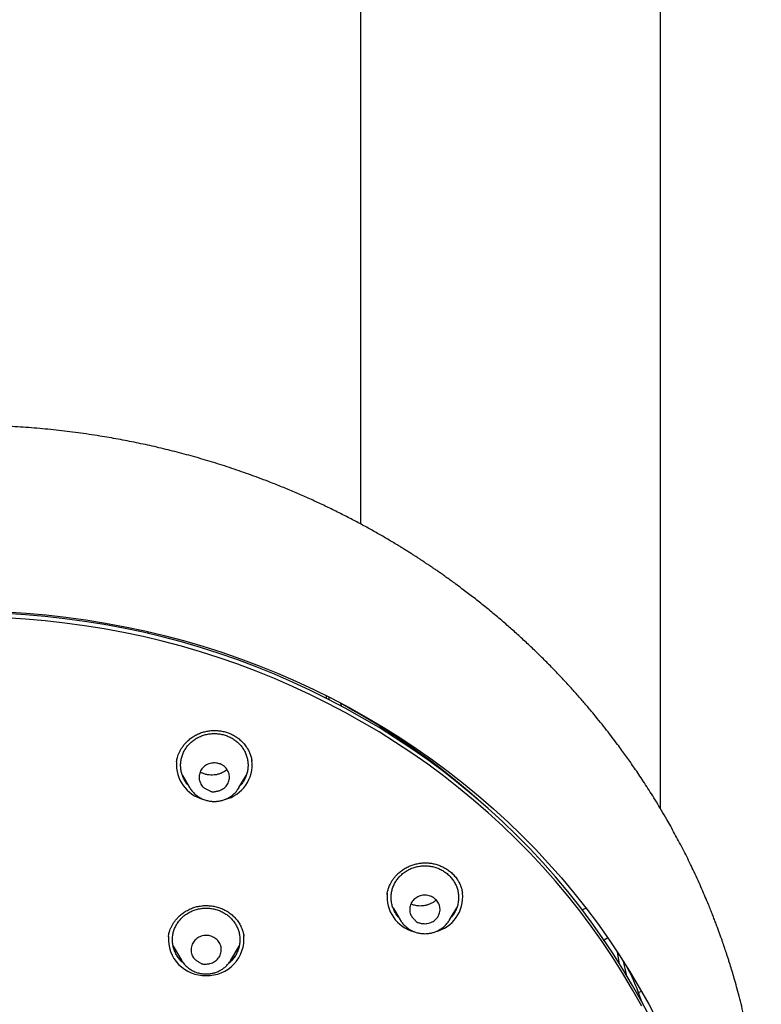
# Model space of a CAD drawing. Header units: millimetres. Extents: x 8 to 641, y 12 to 2274.
# Tile 29 of 32: x 336 to 380, y 1903 to 1961. Entities that reach past the tile are written whole.
import ezdxf

# ---------------------------------------------------------------- set-up
doc = ezdxf.new("R2010")
doc.units = ezdxf.units.MM

msp = doc.modelspace()

# ---------------------------------------------------------------- linework, layer by layer
at = {"color": 7, "linetype": 'Continuous', "lineweight": 30}
for p, q in [((356.144, 2227.355), (356.144, 1931.295)), ((373.944, 1914.405), (373.944, 2227.355)), ((343.56, 1924.794), (343.56, 1924.905)), ((354.109, 1921.106), (354.119, 1920.959)), ((354.294, 1920.868), (354.283, 1921.028)), ((355.021, 1920.485), (354.991, 1920.661)), ((345.241, 1917.194), (345.245, 1917.225)), ((349.707, 1917.264), (349.713, 1917.225)), ((345.592, 1916.376), (346.016, 1915.655)), ((348.943, 1915.655), (349.368, 1916.376)), ((345.856, 1915.927), (345.763, 1916.022)), ((346.02, 1915.649), (346.016, 1915.655)), ((348.943, 1915.655), (348.937, 1915.644)), ((357.724, 1909.322), (357.727, 1909.337)), ((362.199, 1909.412), (362.202, 1909.394)), ((362.2, 1909.412), (362.204, 1909.393)), ((358.082, 1908.533), (358.507, 1907.813)), ((358.346, 1908.086), (358.256, 1908.176)), ((361.433, 1907.813), (361.858, 1908.533)), ((369.288, 1908.418), (369.523, 1908.511)), ((358.507, 1907.813), (358.501, 1907.822)), ((361.439, 1907.823), (361.433, 1907.813)), ((344.753, 1906.819), (344.755, 1906.832)), ((346.241, 1906.411), (346.197, 1906.433)), ((349.232, 1906.863), (349.234, 1906.849)), ((370.825, 1906.74), (370.597, 1906.617)), ((345.041, 1906.26), (345.533, 1905.424)), ((348.46, 1905.424), (348.952, 1906.26)), ((371.512, 1905.213), (371.392, 1905.892)), ((345.539, 1905.414), (345.533, 1905.424)), ((371.735, 1905.369), (371.905, 1904.579)), ((372.634, 1903.51), (372.813, 1903.585))]:
    msp.add_line(p, q, dxfattribs=at)
at = {"color": 7, "linetype": 'Continuous', "lineweight": 30, "flags": 128}
for points in [[(373.363, 1901.952), (372.842, 1902.945), (372.293, 1903.925), (371.718, 1904.89), (371.115, 1905.842), (370.487, 1906.778), (369.832, 1907.699), (369.152, 1908.603), (368.447, 1909.49), (367.718, 1910.359), (366.965, 1911.21), (366.188, 1912.042), (365.388, 1912.855), (364.566, 1913.648), (363.722, 1914.421), (362.857, 1915.172), (361.972, 1915.902), (361.066, 1916.61), (360.141, 1917.295), (359.197, 1917.958), (358.235, 1918.597), (357.255, 1919.212), (356.259, 1919.802), (355.246, 1920.368), (354.219, 1920.909), (353.176, 1921.425), (352.119, 1921.914), (351.05, 1922.378), (349.967, 1922.815), (348.873, 1923.225), (347.768, 1923.608), (346.652, 1923.964), (345.527, 1924.292), (344.393, 1924.593), (343.251, 1924.865), (342.102, 1925.109), (340.947, 1925.325), (339.786, 1925.513), (338.62, 1925.672), (337.45, 1925.802), (336.277, 1925.903), (335.102, 1925.976)], [(372.842, 1902.688), (372.293, 1903.668), (371.718, 1904.634), (371.115, 1905.585), (370.487, 1906.522), (369.832, 1907.442), (369.152, 1908.346), (368.447, 1909.233), (367.718, 1910.102), (366.965, 1910.954), (366.188, 1911.786), (365.388, 1912.599), (364.566, 1913.392), (363.722, 1914.164), (362.857, 1914.916), (361.972, 1915.646), (361.066, 1916.353), (360.141, 1917.039), (359.197, 1917.701), (358.235, 1918.34), (357.255, 1918.955), (356.259, 1919.546), (355.246, 1920.112), (354.219, 1920.653), (353.176, 1921.168), (352.119, 1921.658), (351.05, 1922.121), (349.967, 1922.558), (348.873, 1922.968), (347.768, 1923.352), (346.652, 1923.707), (345.527, 1924.036), (344.393, 1924.336), (343.251, 1924.609), (342.102, 1924.853), (340.947, 1925.069), (339.786, 1925.256), (338.62, 1925.415), (337.45, 1925.545), (336.277, 1925.647), (335.102, 1925.719)], [(335.125, 1926.073), (336.312, 1926), (337.497, 1925.898), (338.679, 1925.766), (339.856, 1925.606), (341.029, 1925.416), (342.196, 1925.198), (343.356, 1924.951), (344.51, 1924.676), (345.655, 1924.373), (346.791, 1924.041), (347.918, 1923.682), (349.034, 1923.295), (350.139, 1922.88), (351.233, 1922.439), (352.313, 1921.971), (353.38, 1921.476), (354.433, 1920.956), (355.471, 1920.41), (356.494, 1919.838), (357.5, 1919.241), (358.49, 1918.62), (359.461, 1917.975), (360.415, 1917.306), (361.349, 1916.614), (362.264, 1915.899), (363.158, 1915.161), (364.032, 1914.403), (364.884, 1913.622), (365.715, 1912.821), (366.522, 1912), (367.307, 1911.16), (368.068, 1910.3), (368.804, 1909.422), (369.516, 1908.526), (370.203, 1907.613), (370.864, 1906.683), (371.499, 1905.738), (372.107, 1904.777), (372.689, 1903.801), (373.243, 1902.812), (373.769, 1901.809)]]:
    msp.add_lwpolyline(points, dxfattribs=at)
at = {"color": 7, "linetype": 'Continuous', "lineweight": 30}
for centre, radius, start, end in [((333.83, 1881.758), 44.266, 48.64344, 61.433), ((347.355, 1917.015), 2.122, 175.43767, 255.81721), ((347.604, 1917.013), 2.121, 283.44246, 6.81438), ((359.842, 1909.169), 2.117, 173.36686, 255.88691), ((360.094, 1909.171), 2.121, 283.44933, 6.34533), ((346.921, 1906.687), 2.17, 176.34367, 271.98957), ((347.073, 1906.684), 2.167, 267.97893, 5.13755)]:
    msp.add_arc(centre, radius, start, end, dxfattribs=at)
for points, knots in [([(379.924, 1894.914), (379.921, 1894.979), (379.914, 1895.1), (379.903, 1895.266), (379.893, 1895.407), (379.884, 1895.53), (379.875, 1895.66), (379.864, 1895.804), (379.852, 1895.961), (379.835, 1896.169), (379.812, 1896.435), (379.78, 1896.763), (379.742, 1897.135), (379.694, 1897.552), (379.637, 1898.014), (379.569, 1898.514), (379.49, 1899.052), (379.389, 1899.672), (379.268, 1900.35), (379.129, 1901.061), (378.984, 1901.738), (378.837, 1902.379), (378.688, 1902.985), (378.538, 1903.557), (378.395, 1904.076), (378.26, 1904.545), (378.133, 1904.966), (378.026, 1905.311), (377.939, 1905.583), (377.875, 1905.781), (377.817, 1905.957), (377.768, 1906.103), (377.728, 1906.221), (377.697, 1906.313), (377.671, 1906.386), (377.648, 1906.453), (377.623, 1906.526), (377.592, 1906.616), (377.553, 1906.725), (377.499, 1906.877), (377.428, 1907.074), (377.341, 1907.312), (377.246, 1907.567), (377.143, 1907.836), (377.033, 1908.119), (376.915, 1908.415), (376.772, 1908.767), (376.601, 1909.178), (376.397, 1909.651), (376.174, 1910.149), (375.949, 1910.636), (375.723, 1911.11), (375.498, 1911.568), (375.263, 1912.031), (375.024, 1912.488), (374.786, 1912.931), (374.552, 1913.356), (374.293, 1913.813), (374.012, 1914.295), (373.71, 1914.798), (373.417, 1915.27), (373.134, 1915.715), (372.862, 1916.133), (372.601, 1916.523), (372.355, 1916.883), (372.122, 1917.218), (371.892, 1917.543), (371.652, 1917.874), (371.383, 1918.238), (371.082, 1918.638), (370.744, 1919.074), (370.381, 1919.533), (369.989, 1920.013), (369.568, 1920.515), (369.118, 1921.036), (368.636, 1921.575), (368.114, 1922.141), (367.559, 1922.723), (366.982, 1923.305), (366.405, 1923.867), (365.831, 1924.407), (365.262, 1924.924), (364.662, 1925.451), (364.033, 1925.984), (363.376, 1926.521), (362.73, 1927.029), (362.208, 1927.425), (361.811, 1927.719), (361.541, 1927.916), (361.287, 1928.099), (361.051, 1928.265), (360.836, 1928.416), (360.641, 1928.551), (360.473, 1928.667), (360.33, 1928.764), (360.211, 1928.844), (360.118, 1928.907), (360.045, 1928.955), (359.978, 1929), (359.892, 1929.057), (359.776, 1929.133), (359.638, 1929.224), (359.478, 1929.328), (359.3, 1929.442), (359.108, 1929.565), (358.907, 1929.691), (358.703, 1929.819), (358.494, 1929.947), (358.16, 1930.151), (357.691, 1930.43), (357.077, 1930.784), (356.434, 1931.142), (355.761, 1931.504), (355.056, 1931.867), (354.336, 1932.224), (353.605, 1932.57), (352.876, 1932.901), (352.146, 1933.219), (351.418, 1933.52), (350.548, 1933.865), (349.536, 1934.242), (348.384, 1934.638), (347.245, 1934.998), (346.12, 1935.325), (345.017, 1935.617), (343.932, 1935.878), (342.857, 1936.112), (341.779, 1936.322), (340.627, 1936.521), (339.401, 1936.702), (338.101, 1936.859), (336.797, 1936.983), (335.49, 1937.072), (334.181, 1937.127), (332.891, 1937.148), (331.621, 1937.135), (330.371, 1937.091), (329.123, 1937.015), (327.877, 1936.909), (326.634, 1936.771), (325.394, 1936.603), (324.153, 1936.402), (322.953, 1936.178), (321.795, 1935.932), (320.679, 1935.668), (319.563, 1935.377), (318.449, 1935.058), (317.336, 1934.712), (316.223, 1934.336), (315.104, 1933.928), (313.978, 1933.485), (312.844, 1933.005), (311.703, 1932.488), (310.557, 1931.931), (309.655, 1931.464), (308.993, 1931.105), (308.571, 1930.87), (308.154, 1930.634), (307.754, 1930.401), (307.383, 1930.181), (307.05, 1929.979), (306.755, 1929.797), (306.496, 1929.635), (306.264, 1929.488), (306.062, 1929.358), (305.896, 1929.251), (305.764, 1929.165), (305.662, 1929.098), (305.573, 1929.038), (305.484, 1928.98), (305.386, 1928.914), (305.273, 1928.838), (305.144, 1928.751), (304.971, 1928.633), (304.748, 1928.48), (304.474, 1928.289), (304.176, 1928.078), (303.867, 1927.855), (303.55, 1927.622), (303.226, 1927.38), (302.884, 1927.12), (302.525, 1926.842), (302.15, 1926.545), (301.758, 1926.228), (301.354, 1925.894), (300.821, 1925.443), (300.18, 1924.88), (299.449, 1924.211), (298.757, 1923.548), (298.102, 1922.895), (297.482, 1922.252), (296.908, 1921.632), (296.376, 1921.037), (295.884, 1920.467), (295.413, 1919.904), (294.956, 1919.338), (294.46, 1918.705), (293.927, 1917.997), (293.36, 1917.208), (292.8, 1916.392), (292.247, 1915.547), (291.708, 1914.681), (291.186, 1913.795), (290.682, 1912.893), (290.196, 1911.973), (289.823, 1911.221), (289.549, 1910.647), (289.368, 1910.256), (289.19, 1909.862), (289.016, 1909.465), (288.845, 1909.066), (288.68, 1908.669), (288.53, 1908.297), (288.397, 1907.96), (288.283, 1907.662), (288.181, 1907.392), (288.092, 1907.149), (288.014, 1906.935), (287.948, 1906.75), (287.893, 1906.593), (287.847, 1906.462), (287.808, 1906.347), (287.767, 1906.226), (287.717, 1906.078), (287.656, 1905.897), (287.586, 1905.682), (287.507, 1905.436), (287.418, 1905.156), (287.321, 1904.84), (287.221, 1904.502), (287.117, 1904.142), (287.011, 1903.764), (286.902, 1903.357), (286.792, 1902.932), (286.653, 1902.367), (286.495, 1901.681), (286.334, 1900.913), (286.197, 1900.202), (286.083, 1899.547), (285.983, 1898.92), (285.899, 1898.341), (285.829, 1897.807), (285.771, 1897.319), (285.721, 1896.853), (285.679, 1896.414), (285.643, 1896), (285.613, 1895.613), (285.589, 1895.259), (285.575, 1895.031), (285.569, 1894.925)], [0, 0, 0, 0, 0.001371, 0.002561, 0.003477, 0.004349, 0.005315, 0.00638, 0.007547, 0.008813, 0.011006, 0.013447, 0.016137, 0.019293, 0.022734, 0.02646, 0.03047, 0.034765, 0.040359, 0.045707, 0.050806, 0.055655, 0.060255, 0.064606, 0.068708, 0.072138, 0.075371, 0.078409, 0.080106, 0.081661, 0.08302, 0.084181, 0.085052, 0.085766, 0.086323, 0.086764, 0.087317, 0.088019, 0.088869, 0.089868, 0.091579, 0.093462, 0.095458, 0.097569, 0.099794, 0.102134, 0.104587, 0.108147, 0.111923, 0.115915, 0.120123, 0.12371, 0.12744, 0.131297, 0.135085, 0.138752, 0.142295, 0.145717, 0.150221, 0.154494, 0.158536, 0.162346, 0.165995, 0.169403, 0.17257, 0.175496, 0.178278, 0.181232, 0.184384, 0.188127, 0.192116, 0.19635, 0.200829, 0.205553, 0.210523, 0.215737, 0.221197, 0.22716, 0.233082, 0.238868, 0.244517, 0.250029, 0.255405, 0.261661, 0.267722, 0.273587, 0.279256, 0.281737, 0.284148, 0.286384, 0.288436, 0.290305, 0.291991, 0.293494, 0.294659, 0.295684, 0.296545, 0.297059, 0.297544, 0.298278, 0.299261, 0.300493, 0.30181, 0.303328, 0.304983, 0.306667, 0.308379, 0.310119, 0.311886, 0.316707, 0.321723, 0.326934, 0.33234, 0.337941, 0.343737, 0.34938, 0.355057, 0.360667, 0.366211, 0.371689, 0.38042, 0.388978, 0.397361, 0.405571, 0.413607, 0.421335, 0.429017, 0.436698, 0.444379, 0.453523, 0.462667, 0.47181, 0.480952, 0.490094, 0.499236, 0.507962, 0.516689, 0.525415, 0.534143, 0.54287, 0.551602, 0.56038, 0.569215, 0.577199, 0.585229, 0.593305, 0.601428, 0.609598, 0.617822, 0.626187, 0.634695, 0.643364, 0.652195, 0.661188, 0.670344, 0.673741, 0.67716, 0.680602, 0.683924, 0.686987, 0.689789, 0.692194, 0.694368, 0.69631, 0.698021, 0.699502, 0.700514, 0.70138, 0.7021, 0.702804, 0.703646, 0.704617, 0.705717, 0.706944, 0.709099, 0.711478, 0.714078, 0.716901, 0.719609, 0.722494, 0.725556, 0.728795, 0.732211, 0.735804, 0.739574, 0.743457, 0.750788, 0.757891, 0.764768, 0.771417, 0.777839, 0.784033, 0.789666, 0.795096, 0.80033, 0.805559, 0.810876, 0.817774, 0.824816, 0.832002, 0.839333, 0.846809, 0.854271, 0.861802, 0.869399, 0.877063, 0.880204, 0.883356, 0.886519, 0.889693, 0.892878, 0.896074, 0.899133, 0.901701, 0.904045, 0.906165, 0.90806, 0.90973, 0.911175, 0.912396, 0.913407, 0.914226, 0.915074, 0.91622, 0.917663, 0.919296, 0.921195, 0.923358, 0.925785, 0.928478, 0.93115, 0.934039, 0.937146, 0.940452, 0.943745, 0.950008, 0.955999, 0.961118, 0.966021, 0.970708, 0.975177, 0.978985, 0.98262, 0.986082, 0.989356, 0.99239, 0.995185, 0.997745, 1, 1, 1, 1]), ([(345.241, 1917.197), (345.248, 1917.237), (345.262, 1917.322), (345.295, 1917.457), (345.343, 1917.606), (345.41, 1917.767), (345.5, 1917.936), (345.612, 1918.104), (345.74, 1918.264), (345.897, 1918.427), (346.086, 1918.586), (346.308, 1918.733), (346.543, 1918.852), (346.786, 1918.942), (347.035, 1919.004), (347.287, 1919.039), (347.543, 1919.048), (347.801, 1919.029), (348.059, 1918.981), (348.311, 1918.905), (348.555, 1918.799), (348.786, 1918.664), (349.003, 1918.5), (349.204, 1918.305), (349.368, 1918.099), (349.497, 1917.89), (349.594, 1917.683), (349.67, 1917.463), (349.699, 1917.309), (349.714, 1917.231)], [0, 0, 0, 0, 0.0208002, 0.0441189, 0.0699785, 0.098399, 0.129397, 0.1623055, 0.1949608, 0.2272124, 0.2695793, 0.311243, 0.352237, 0.3924937, 0.4317835, 0.4709169, 0.5104531, 0.5504297, 0.5908883, 0.6318908, 0.6733889, 0.7152114, 0.7578618, 0.8023596, 0.8487891, 0.8849448, 0.9223034, 0.9606796, 1, 1, 1, 1]), ([(345.933, 1915.796), (345.92, 1915.811), (345.848, 1915.886), (345.744, 1916.042), (345.626, 1916.262), (345.542, 1916.496), (345.491, 1916.738), (345.474, 1916.984), (345.491, 1917.23), (345.542, 1917.471), (345.627, 1917.705), (345.743, 1917.926), (345.888, 1918.131), (346.061, 1918.316), (346.259, 1918.479), (346.477, 1918.616), (346.712, 1918.725), (346.961, 1918.804), (347.218, 1918.854), (347.392, 1918.86), (347.48, 1918.863)], [0, 0, 0, 0, 0.013483, 0.071514, 0.129544, 0.187574, 0.245605, 0.303635, 0.361666, 0.419696, 0.477726, 0.535757, 0.593787, 0.651818, 0.709848, 0.767878, 0.825909, 0.883939, 0.94197, 1, 1, 1, 1]), ([(347.48, 1918.863), (347.567, 1918.86), (347.742, 1918.854), (347.999, 1918.804), (348.247, 1918.725), (348.483, 1918.616), (348.701, 1918.479), (348.898, 1918.316), (349.071, 1918.131), (349.217, 1917.926), (349.333, 1917.705), (349.417, 1917.471), (349.468, 1917.23), (349.485, 1916.984), (349.468, 1916.738), (349.417, 1916.496), (349.333, 1916.262), (349.215, 1916.042), (349.112, 1915.886), (349.04, 1915.811), (349.026, 1915.796)], [0, 0, 0, 0, 0.05803, 0.116061, 0.174091, 0.232122, 0.290152, 0.348182, 0.406213, 0.464243, 0.522274, 0.580304, 0.638334, 0.696365, 0.754395, 0.812426, 0.870456, 0.928486, 0.986517, 1, 1, 1, 1]), ([(347.824, 1917.057), (347.869, 1917.037), (347.961, 1916.996), (348.082, 1916.908), (348.188, 1916.803), (348.273, 1916.684), (348.335, 1916.551), (348.372, 1916.412), (348.383, 1916.27), (348.37, 1916.129), (348.331, 1915.989), (348.267, 1915.858), (348.181, 1915.74), (348.077, 1915.639), (347.954, 1915.552), (347.832, 1915.494), (347.718, 1915.458), (347.584, 1915.429), (347.465, 1915.411), (347.377, 1915.412), (347.355, 1915.408), (347.343, 1915.414), (347.308, 1915.427), (347.223, 1915.463), (347.093, 1915.52), (346.958, 1915.589), (346.847, 1915.663), (346.757, 1915.752), (346.684, 1915.87), (346.623, 1916.004), (346.586, 1916.148), (346.576, 1916.294), (346.593, 1916.44), (346.634, 1916.578), (346.702, 1916.708), (346.79, 1916.823), (346.897, 1916.924), (347.02, 1917.007), (347.159, 1917.071), (347.306, 1917.109), (347.457, 1917.124), (347.594, 1917.117), (347.717, 1917.094), (347.788, 1917.069), (347.824, 1917.057)], [0, 0, 0, 0, 0.026523, 0.053837, 0.080349, 0.107608, 0.134393, 0.162024, 0.187906, 0.214474, 0.241442, 0.269263, 0.295133, 0.321701, 0.348514, 0.376128, 0.394064, 0.412012, 0.44883, 0.457118, 0.459286, 0.460313, 0.464109, 0.479292, 0.509663, 0.540137, 0.560636, 0.581743, 0.608857, 0.636736, 0.664062, 0.69223, 0.718864, 0.746271, 0.772729, 0.799983, 0.826123, 0.852975, 0.879845, 0.907571, 0.933408, 0.95993, 0.979803, 1, 1, 1, 1]), ([(348.236, 1916.727), (348.227, 1916.718), (348.182, 1916.677), (348.076, 1916.605), (347.921, 1916.52), (347.74, 1916.453), (347.556, 1916.412), (347.366, 1916.395), (347.171, 1916.404), (346.977, 1916.439), (346.797, 1916.496), (346.689, 1916.553), (346.64, 1916.579)], [0, 0, 0, 0, 0.0246277, 0.1119005, 0.2315237, 0.3398478, 0.4484967, 0.5590339, 0.6711754, 0.7850554, 0.9008286, 1, 1, 1, 1]), ([(349.21, 1916.041), (349.203, 1916.032), (349.174, 1915.998), (349.14, 1915.967), (349.113, 1915.944)], [0, 0, 0, 0, 0.24321, 1, 1, 1, 1]), ([(346.021, 1915.649), (346.027, 1915.639), (346.052, 1915.594), (346.105, 1915.52), (346.178, 1915.426), (346.259, 1915.338), (346.346, 1915.256), (346.439, 1915.181), (346.538, 1915.112), (346.641, 1915.051), (346.748, 1914.996), (346.857, 1914.95), (346.969, 1914.912), (347.078, 1914.883), (347.179, 1914.862), (347.268, 1914.85), (347.366, 1914.84), (347.435, 1914.838), (347.48, 1914.837)], [0, 0, 0, 0, 0.02038, 0.0892, 0.158071, 0.226973, 0.295889, 0.364787, 0.433624, 0.502332, 0.570801, 0.63884, 0.706069, 0.771602, 0.832732, 0.881764, 0.924437, 1, 1, 1, 1]), ([(347.48, 1914.837), (347.524, 1914.838), (347.586, 1914.839), (347.677, 1914.848), (347.755, 1914.858), (347.848, 1914.876), (347.944, 1914.899), (348.044, 1914.929), (348.145, 1914.967), (348.245, 1915.012), (348.344, 1915.065), (348.441, 1915.125), (348.535, 1915.192), (348.624, 1915.266), (348.709, 1915.347), (348.788, 1915.434), (348.861, 1915.528), (348.91, 1915.598), (348.933, 1915.639), (348.936, 1915.644)], [0, 0, 0, 0, 0.075132, 0.105872, 0.156885, 0.209956, 0.266969, 0.326556, 0.388161, 0.451345, 0.515792, 0.581272, 0.64761, 0.714676, 0.782369, 0.850612, 0.919349, 0.988536, 1, 1, 1, 1]), ([(357.726, 1909.327), (357.736, 1909.383), (357.757, 1909.504), (357.814, 1909.698), (357.892, 1909.892), (357.991, 1910.079), (358.101, 1910.249), (358.229, 1910.41), (358.386, 1910.573), (358.575, 1910.731), (358.797, 1910.876), (359.031, 1910.994), (359.272, 1911.086), (359.52, 1911.15), (359.773, 1911.188), (360.031, 1911.199), (360.29, 1911.181), (360.548, 1911.134), (360.8, 1911.059), (361.043, 1910.955), (361.274, 1910.823), (361.493, 1910.662), (361.695, 1910.468), (361.858, 1910.261), (361.986, 1910.052), (362.083, 1909.846), (362.158, 1909.632), (362.186, 1909.484), (362.2, 1909.412)], [0, 0, 0, 0, 0.029222, 0.062725, 0.100565, 0.131802, 0.164802, 0.197472, 0.229665, 0.271856, 0.313276, 0.353958, 0.393909, 0.433139, 0.472405, 0.512265, 0.55248, 0.592998, 0.633884, 0.675184, 0.716941, 0.759687, 0.804514, 0.851215, 0.887506, 0.92491, 0.963465, 1, 1, 1, 1]), ([(358.423, 1907.954), (358.41, 1907.968), (358.338, 1908.043), (358.234, 1908.2), (358.117, 1908.42), (358.033, 1908.653), (357.981, 1908.895), (357.964, 1909.141), (357.981, 1909.387), (358.033, 1909.629), (358.117, 1909.862), (358.233, 1910.083), (358.379, 1910.288), (358.552, 1910.474), (358.749, 1910.636), (358.967, 1910.773), (359.202, 1910.882), (359.451, 1910.961), (359.708, 1911.011), (359.883, 1911.017), (359.97, 1911.02)], [0, 0, 0, 0, 0.013483, 0.071514, 0.129544, 0.187574, 0.245605, 0.303635, 0.361666, 0.419696, 0.477726, 0.535757, 0.593787, 0.651818, 0.709848, 0.767878, 0.825909, 0.883939, 0.94197, 1, 1, 1, 1]), ([(359.97, 1911.02), (360.057, 1911.017), (360.232, 1911.011), (360.489, 1910.961), (360.738, 1910.882), (360.973, 1910.773), (361.191, 1910.636), (361.388, 1910.474), (361.561, 1910.288), (361.707, 1910.083), (361.823, 1909.862), (361.907, 1909.629), (361.959, 1909.387), (361.976, 1909.141), (361.959, 1908.895), (361.907, 1908.653), (361.823, 1908.42), (361.706, 1908.2), (361.602, 1908.043), (361.53, 1907.968), (361.517, 1907.954)], [0, 0, 0, 0, 0.05803, 0.116061, 0.174091, 0.232122, 0.290152, 0.348182, 0.406213, 0.464243, 0.522274, 0.580304, 0.638334, 0.696365, 0.754395, 0.812426, 0.870456, 0.928486, 0.986517, 1, 1, 1, 1]), ([(360.606, 1909.031), (360.64, 1908.996), (360.708, 1908.925), (360.784, 1908.801), (360.839, 1908.666), (360.869, 1908.525), (360.873, 1908.38), (360.85, 1908.238), (360.802, 1908.103), (360.733, 1907.978), (360.64, 1907.862), (360.528, 1907.764), (360.4, 1907.687), (360.262, 1907.63), (360.114, 1907.594), (359.977, 1907.584), (359.857, 1907.592), (359.722, 1907.613), (359.604, 1907.639), (359.524, 1907.672), (359.502, 1907.677), (359.493, 1907.686), (359.466, 1907.711), (359.402, 1907.775), (359.305, 1907.874), (359.208, 1907.986), (359.136, 1908.095), (359.089, 1908.209), (359.07, 1908.344), (359.068, 1908.49), (359.092, 1908.637), (359.143, 1908.775), (359.218, 1908.904), (359.312, 1909.016), (359.427, 1909.112), (359.556, 1909.187), (359.696, 1909.242), (359.844, 1909.274), (359.998, 1909.283), (360.149, 1909.266), (360.295, 1909.225), (360.418, 1909.169), (360.523, 1909.104), (360.578, 1909.056), (360.606, 1909.031)], [0, 0, 0, 0, 0.0265227, 0.0538371, 0.0803494, 0.1076076, 0.1343931, 0.162024, 0.1879057, 0.2144742, 0.2414419, 0.2692633, 0.295133, 0.3217011, 0.3485139, 0.3761279, 0.3940642, 0.4120118, 0.4488298, 0.4571177, 0.4592862, 0.4603132, 0.4641089, 0.479292, 0.5096633, 0.540137, 0.5606356, 0.5817426, 0.6088567, 0.6367363, 0.6640622, 0.6922298, 0.7188636, 0.7462706, 0.7727287, 0.7999827, 0.8261234, 0.8529747, 0.8798452, 0.9075713, 0.9334081, 0.9599298, 0.9798031, 1, 1, 1, 1]), ([(360.639, 1908.994), (360.619, 1908.974), (360.552, 1908.909), (360.417, 1908.822), (360.241, 1908.736), (360.057, 1908.677), (359.87, 1908.642), (359.703, 1908.632), (359.555, 1908.64), (359.422, 1908.659), (359.284, 1908.694), (359.187, 1908.725), (359.14, 1908.749), (359.139, 1908.749)], [0, 0, 0, 0, 0.055606, 0.179919, 0.302194, 0.422014, 0.53928, 0.653887, 0.730045, 0.812127, 0.90095, 0.996186, 1, 1, 1, 1]), ([(344.753, 1906.816), (344.759, 1906.855), (344.77, 1906.931), (344.801, 1907.062), (344.844, 1907.196), (344.9, 1907.338), (344.973, 1907.488), (345.067, 1907.645), (345.184, 1907.804), (345.336, 1907.976), (345.527, 1908.15), (345.756, 1908.311), (345.999, 1908.444), (346.253, 1908.546), (346.514, 1908.617), (346.779, 1908.656), (347.046, 1908.667), (347.317, 1908.647), (347.588, 1908.597), (347.857, 1908.514), (348.118, 1908.397), (348.365, 1908.245), (348.591, 1908.061), (348.789, 1907.851), (348.956, 1907.62), (349.086, 1907.375), (349.184, 1907.12), (349.218, 1906.944), (349.235, 1906.857)], [0, 0, 0, 0, 0.022844, 0.044138, 0.066393, 0.090962, 0.117851, 0.147076, 0.178652, 0.212122, 0.256517, 0.300279, 0.34335, 0.385692, 0.427309, 0.46823, 0.509056, 0.550762, 0.59338, 0.636938, 0.681504, 0.726942, 0.773017, 0.819335, 0.865161, 0.910507, 0.955427, 1, 1, 1, 1]), ([(345.664, 1905.237), (345.636, 1905.259), (345.542, 1905.334), (345.406, 1905.486), (345.259, 1905.69), (345.143, 1905.912), (345.059, 1906.145), (345.008, 1906.387), (344.991, 1906.633), (345.008, 1906.879), (345.059, 1907.121), (345.143, 1907.354), (345.259, 1907.575), (345.405, 1907.78), (345.578, 1907.966), (345.775, 1908.128), (345.994, 1908.265), (346.229, 1908.374), (346.477, 1908.453), (346.735, 1908.503), (346.909, 1908.509), (346.996, 1908.512)], [0, 0, 0, 0, 0.022536, 0.07684, 0.131143, 0.185447, 0.23975, 0.294054, 0.348357, 0.402661, 0.456965, 0.511268, 0.565572, 0.619875, 0.674179, 0.728482, 0.782786, 0.837089, 0.891393, 0.945696, 1, 1, 1, 1]), ([(346.996, 1908.512), (347.084, 1908.509), (347.258, 1908.503), (347.516, 1908.453), (347.764, 1908.374), (347.999, 1908.265), (348.217, 1908.128), (348.415, 1907.966), (348.588, 1907.78), (348.733, 1907.575), (348.849, 1907.354), (348.934, 1907.121), (348.985, 1906.879), (349.002, 1906.633), (348.985, 1906.387), (348.934, 1906.145), (348.849, 1905.912), (348.734, 1905.69), (348.587, 1905.486), (348.451, 1905.334), (348.357, 1905.259), (348.329, 1905.237)], [0, 0, 0, 0, 0.054309, 0.108617, 0.162926, 0.217234, 0.271543, 0.325851, 0.38016, 0.434468, 0.488777, 0.543085, 0.597394, 0.651702, 0.706011, 0.760319, 0.814628, 0.868936, 0.923245, 0.977553, 1, 1, 1, 1]), ([(361.702, 1908.202), (361.699, 1908.198), (361.671, 1908.164), (361.637, 1908.134), (361.608, 1908.108)], [0, 0, 0, 0, 0.1251148, 1, 1, 1, 1]), ([(358.502, 1907.823), (358.511, 1907.807), (358.539, 1907.757), (358.595, 1907.677), (358.668, 1907.584), (358.749, 1907.496), (358.837, 1907.414), (358.93, 1907.338), (359.028, 1907.27), (359.131, 1907.208), (359.238, 1907.154), (359.348, 1907.108), (359.459, 1907.07), (359.569, 1907.04), (359.67, 1907.02), (359.758, 1907.007), (359.856, 1906.997), (359.926, 1906.996), (359.97, 1906.995)], [0, 0, 0, 0, 0.030779, 0.098868, 0.167008, 0.235179, 0.303363, 0.37153, 0.439636, 0.507614, 0.575357, 0.642674, 0.709189, 0.774026, 0.834507, 0.883019, 0.925239, 1, 1, 1, 1]), ([(359.97, 1906.995), (360.014, 1906.996), (360.076, 1906.997), (360.167, 1907.006), (360.246, 1907.016), (360.338, 1907.033), (360.435, 1907.057), (360.534, 1907.087), (360.635, 1907.125), (360.735, 1907.17), (360.835, 1907.223), (360.931, 1907.283), (361.025, 1907.35), (361.115, 1907.424), (361.199, 1907.505), (361.279, 1907.592), (361.351, 1907.686), (361.405, 1907.763), (361.431, 1907.811), (361.439, 1907.824)], [0, 0, 0, 0, 0.074053, 0.104351, 0.154632, 0.206941, 0.263135, 0.321866, 0.382587, 0.444863, 0.508385, 0.572924, 0.63831, 0.704412, 0.771133, 0.838396, 0.906146, 0.974339, 1, 1, 1, 1]), ([(347.446, 1906.777), (347.489, 1906.751), (347.574, 1906.699), (347.681, 1906.597), (347.772, 1906.481), (347.839, 1906.352), (347.883, 1906.213), (347.9, 1906.07), (347.891, 1905.928), (347.858, 1905.79), (347.801, 1905.656), (347.719, 1905.534), (347.617, 1905.428), (347.5, 1905.34), (347.366, 1905.269), (347.237, 1905.226), (347.119, 1905.205), (346.983, 1905.192), (346.862, 1905.189), (346.775, 1905.2), (346.754, 1905.2), (346.748, 1905.202), (346.739, 1905.208), (346.703, 1905.227), (346.614, 1905.279), (346.506, 1905.345), (346.402, 1905.416), (346.32, 1905.48), (346.242, 1905.563), (346.173, 1905.682), (346.123, 1905.825), (346.093, 1905.984), (346.099, 1906.145), (346.133, 1906.296), (346.193, 1906.436), (346.275, 1906.557), (346.377, 1906.662), (346.495, 1906.75), (346.629, 1906.821), (346.773, 1906.868), (346.924, 1906.891), (347.075, 1906.89), (347.225, 1906.866), (347.349, 1906.826), (347.42, 1906.79), (347.446, 1906.777)], [0, 0, 0, 0, 0.026524, 0.053839, 0.080353, 0.107612, 0.134399, 0.16203, 0.187913, 0.214483, 0.241451, 0.269274, 0.295144, 0.321713, 0.348527, 0.376142, 0.394079, 0.412028, 0.448847, 0.457136, 0.45921, 0.459484, 0.460547, 0.4648, 0.481814, 0.515851, 0.532992, 0.550116, 0.572202, 0.595231, 0.625607, 0.656866, 0.685991, 0.716111, 0.743042, 0.770824, 0.79669, 0.823252, 0.850073, 0.877697, 0.903937, 0.930937, 0.957296, 0.98439, 1, 1, 1, 1]), ([(345.54, 1905.414), (345.545, 1905.405), (345.569, 1905.362), (345.621, 1905.289), (345.695, 1905.195), (345.776, 1905.107), (345.863, 1905.025), (345.956, 1904.95), (346.054, 1904.881), (346.157, 1904.819), (346.264, 1904.765), (346.374, 1904.719), (346.485, 1904.681), (346.595, 1904.652), (346.696, 1904.631), (346.785, 1904.619), (346.883, 1904.609), (346.952, 1904.607), (346.996, 1904.606)], [0, 0, 0, 0, 0.018031, 0.087016, 0.156051, 0.225119, 0.2942, 0.363263, 0.432265, 0.501138, 0.569772, 0.637974, 0.705364, 0.771054, 0.832331, 0.88148, 0.924256, 1, 1, 1, 1]), ([(346.996, 1904.606), (347.04, 1904.607), (347.102, 1904.608), (347.194, 1904.617), (347.272, 1904.627), (347.365, 1904.644), (347.461, 1904.668), (347.561, 1904.698), (347.661, 1904.736), (347.762, 1904.781), (347.861, 1904.834), (347.958, 1904.894), (348.051, 1904.961), (348.141, 1905.035), (348.226, 1905.116), (348.305, 1905.203), (348.378, 1905.297), (348.429, 1905.37), (348.453, 1905.413), (348.457, 1905.422)], [0, 0, 0, 0, 0.074707, 0.105273, 0.155998, 0.208769, 0.265459, 0.324709, 0.385966, 0.448792, 0.512875, 0.577985, 0.643948, 0.710634, 0.777944, 0.845801, 0.914149, 0.982945, 1, 1, 1, 1]), ([(348.722, 1905.684), (348.714, 1905.674), (348.656, 1905.605), (348.574, 1905.527), (348.493, 1905.467), (348.478, 1905.455)], [0, 0, 0, 0, 0.115987, 0.828286, 1, 1, 1, 1]), ([(372.429, 1904.044), (372.417, 1904.076), (372.392, 1904.138), (372.348, 1904.242), (372.3, 1904.353), (372.247, 1904.468), (372.191, 1904.586), (372.134, 1904.703), (372.075, 1904.819), (372.036, 1904.894), (372.016, 1904.931)], [0, 0, 0, 0, 0.126118, 0.250093, 0.374123, 0.500404, 0.626431, 0.750236, 0.874024, 1, 1, 1, 1]), ([(372.878, 1902.866), (372.841, 1902.967), (372.695, 1903.361), (372.543, 1903.752), (372.429, 1904.044)], [0, 0, 0, 0, 0.254172, 1, 1, 1, 1])]:
    msp.add_open_spline(points, degree=3, knots=knots, dxfattribs=at)

doc.saveas('drawing.dxf')
